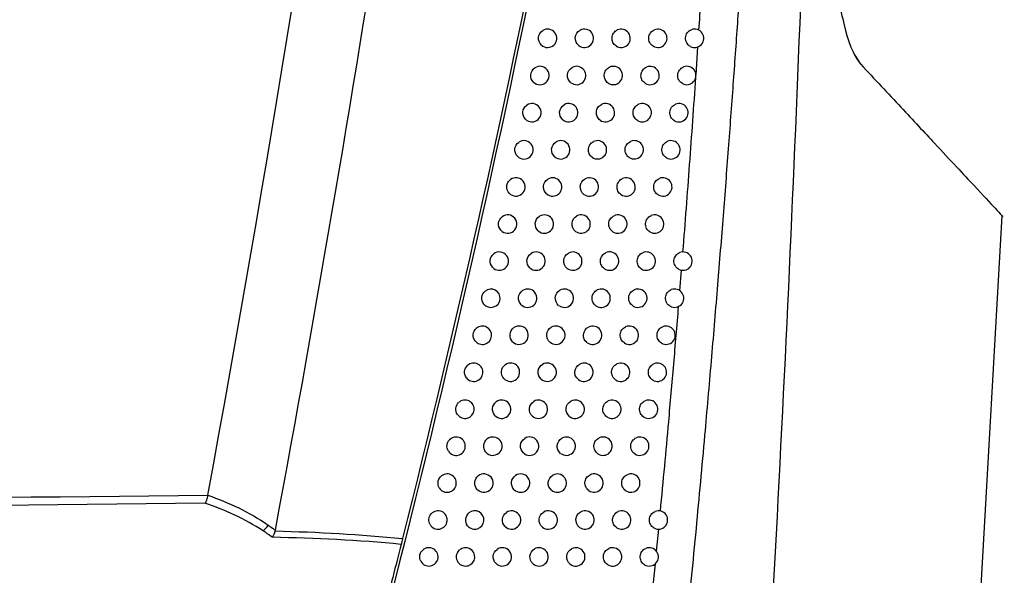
# Model space of a CAD drawing. Header units: millimetres. Extents: x 15358 to 16483, y 10132 to 11382.
# Tile 5 of 166: x 15799 to 15853, y 10624 to 10655. Entities that reach past the tile are written whole.
import ezdxf

# ---------------------------------------------------------------- set-up
doc = ezdxf.new("R2010")
doc.units = ezdxf.units.MM

msp = doc.modelspace()

# ---------------------------------------------------------------- linework, layer by layer
at = {"color": 7, "linetype": 'Continuous', "lineweight": 25}
for p, q in [((15836.286, 10651.68), (15836.389, 10653.212)), ((15845.255, 10652.276), (15844.956, 10652.756)), ((15850.427, 10599.882), (15852.96, 10644.003)), ((15835.409, 10639.936), (15835.499, 10641.051)), ((15834.139, 10625.745), (15834.256, 10626.948))]:
    msp.add_line(p, q, dxfattribs=at)
for centre, radius, start, end in [((15828.209, 10653.679), 0.5, 227.5222, 122.462), ((15830.209, 10653.679), 0.5, 232.5831, 118.0839), ((15832.209, 10653.679), 0.5, 236.5166, 114.8423), ((15834.209, 10653.679), 0.5, 239.7029, 112.3554), ((15836.209, 10653.679), 0.5, 242.3632, 110.4013), ((15827.786, 10651.653), 0.5, 226.4936, 123.317), ((15829.786, 10651.653), 0.5, 231.7439, 118.7422), ((15831.786, 10651.653), 0.5, 235.8021, 115.3702), ((15833.786, 10651.653), 0.5, 239.0768, 112.7904), ((15835.786, 10651.653), 0.5, 241.8031, 110.7663), ((15827.357, 10649.629), 0.5, 225.4198, 124.2181), ((15829.357, 10649.629), 0.5, 230.8741, 119.4317), ((15831.357, 10649.629), 0.5, 235.0647, 115.9212), ((15833.357, 10649.629), 0.5, 238.4327, 113.2431), ((15835.357, 10649.629), 0.5, 241.2283, 111.1457), ((15826.922, 10647.606), 0.5, 224.2971, 125.1692), ((15828.922, 10647.606), 0.5, 229.9715, 120.1545), ((15830.922, 10647.606), 0.5, 234.3033, 116.4964), ((15832.922, 10647.606), 0.5, 237.7699, 113.7146), ((15834.922, 10647.606), 0.5, 240.6383, 111.5401), ((15826.481, 10645.584), 0.5, 223.1211, 126.1748), ((15828.481, 10645.584), 0.5, 229.0339, 120.913), ((15830.481, 10645.584), 0.5, 233.5165, 117.0974), ((15832.481, 10645.584), 0.5, 237.0874, 114.2059), ((15834.481, 10645.584), 0.5, 240.0323, 111.9503), ((15826.034, 10643.563), 0.5, 221.8868, 127.2399), ((15828.034, 10643.563), 0.5, 228.059, 121.7096), ((15830.034, 10643.563), 0.5, 232.7028, 117.7257), ((15832.034, 10643.563), 0.5, 236.3842, 114.7179), ((15834.034, 10643.563), 0.5, 239.4096, 112.377), ((15825.581, 10641.544), 0.5, 220.5887, 128.3704), ((15827.581, 10641.544), 0.5, 227.0439, 122.5474), ((15829.581, 10641.544), 0.5, 231.8606, 118.383), ((15831.581, 10641.544), 0.5, 235.6593, 115.2519), ((15833.581, 10641.544), 0.5, 238.7696, 112.821), ((15835.581, 10641.544), 0.5, 241.3882, 110.8919), ((15825.122, 10639.526), 0.5, 219.2199, 129.5732), ((15827.122, 10639.526), 0.5, 225.9854, 123.4295), ((15829.122, 10639.526), 0.5, 230.9881, 119.0712), ((15831.122, 10639.526), 0.5, 234.9115, 115.8091), ((15833.122, 10639.526), 0.5, 238.1115, 113.2833), ((15835.122, 10639.526), 0.5, 240.7976, 111.2821), ((15824.658, 10637.509), 0.5, 217.7725, 130.8563), ((15826.658, 10637.509), 0.5, 224.8802, 124.3596), ((15828.658, 10637.509), 0.5, 230.0834, 119.7924), ((15830.658, 10637.509), 0.5, 234.1396, 116.3907), ((15832.658, 10637.509), 0.5, 237.4343, 113.7647), ((15834.658, 10637.509), 0.5, 240.1914, 111.6878), ((15824.187, 10635.494), 0.5, 216.2371, 132.2295), ((15826.187, 10635.494), 0.5, 223.7242, 125.3417), ((15828.187, 10635.494), 0.5, 229.1442, 120.5489), ((15830.187, 10635.494), 0.5, 233.3422, 116.9983), ((15832.187, 10635.494), 0.5, 236.7371, 114.2662), ((15834.187, 10635.494), 0.5, 239.5689, 112.1098), ((15823.71, 10633.48), 0.5, 214.6022, 133.7043), ((15825.71, 10633.48), 0.5, 222.5127, 126.3808), ((15827.71, 10633.48), 0.5, 228.1682, 121.3431), ((15829.71, 10633.48), 0.5, 232.5179, 117.6334), ((15831.71, 10633.48), 0.5, 236.019, 114.789), ((15833.71, 10633.48), 0.5, 238.9294, 112.5488), ((15823.227, 10631.468), 0.5, 212.8535, 135.2953), ((15825.227, 10631.468), 0.5, 221.2406, 127.4821), ((15827.227, 10631.468), 0.5, 227.1527, 122.1779), ((15829.227, 10631.468), 0.5, 231.6649, 118.2978), ((15831.227, 10631.468), 0.5, 235.2789, 115.3343), ((15833.227, 10631.468), 0.5, 238.2722, 113.0057), ((15822.738, 10629.457), 0.5, 210.973, 137.0207), ((15824.738, 10629.457), 0.5, 219.9017, 128.6519), ((15826.738, 10629.457), 0.5, 226.0945, 123.0566), ((15828.738, 10629.457), 0.5, 230.7816, 118.9934), ((15830.738, 10629.457), 0.5, 234.5155, 115.9032), ((15832.738, 10629.457), 0.5, 237.5964, 113.4814), ((15822.244, 10627.448), 0.5, 208.9375, 138.9039), ((15824.244, 10627.448), 0.5, 218.4887, 129.8977), ((15826.244, 10627.448), 0.5, 224.9903, 123.9825), ((15828.244, 10627.448), 0.5, 229.8658, 119.7223), ((15830.244, 10627.448), 0.5, 233.7276, 116.4971), ((15832.244, 10627.448), 0.5, 236.9011, 113.9768), ((15834.244, 10627.448), 0.5, 239.5806, 111.9639), ((15812.222, 10627.559), 0.856, 305.0546, 333.351), ((15821.743, 10625.44), 0.5, 206.716, 140.9762), ((15823.743, 10625.44), 0.5, 216.9931, 131.2283), ((15825.743, 10625.44), 0.5, 223.8362, 124.9599), ((15827.743, 10625.44), 0.5, 228.9154, 120.4867), ((15829.743, 10625.44), 0.5, 232.9137, 117.1176), ((15831.743, 10625.44), 0.5, 236.1853, 114.4931), ((15833.743, 10625.44), 0.5, 238.9387, 112.401)]:
    msp.add_arc(centre, radius, start, end, dxfattribs=at)
for points in [[(15809.708, 10628.805), (15816.207, 10664.021), (15821.123, 10699.529), (15824.437, 10735.187)], [(15813.387, 10626.886), (15815.664, 10639.148), (15817.754, 10651.443), (15819.65, 10663.768)], [(15828.367, 10661.776), (15825.874, 10649.091), (15823.027, 10636.461), (15819.833, 10623.925)], [(15828.126, 10661.34), (15825.819, 10649.645), (15823.214, 10638.012), (15820.311, 10626.439)], [(15707.034, 10627.626), (15741.258, 10628.048), (15775.483, 10628.437), (15809.708, 10628.805)], [(15809.708, 10628.805), (15809.707, 10628.801), (15809.706, 10628.797), (15809.706, 10628.794)], [(15809.552, 10628.357), (15775.379, 10627.982), (15741.206, 10627.584), (15707.034, 10627.155)], [(15812.714, 10626.858), (15811.722, 10627.508), (15810.654, 10627.991), (15809.552, 10628.357)], [(15813.378, 10626.85), (15813.336, 10626.718), (15813.278, 10626.595), (15813.219, 10626.506)], [(15813.387, 10626.886), (15813.385, 10626.874), (15813.382, 10626.862), (15813.378, 10626.85)], [(15813.378, 10626.85), (15815.698, 10626.796), (15818.013, 10626.672), (15820.311, 10626.439)], [(15820.231, 10626.123), (15817.906, 10626.345), (15815.565, 10626.46), (15813.219, 10626.506)], [(15820.311, 10626.439), (15820.282, 10626.324), (15820.253, 10626.212), (15820.231, 10626.123)]]:
    msp.add_open_spline(points, degree=3, dxfattribs=at)
for points, knots in [([(15843.587, 10662.011), (15843.597, 10661.449), (15843.641, 10660.004), (15843.821, 10657.314), (15844.294, 10654.164), (15844.879, 10652.698), (15845.237, 10652.29), (15845.255, 10652.27)], [0.90090696, 0.90090696, 0.90090696, 0.90090696, 0.91065995, 0.92628495, 0.94972245, 0.9770662, 0.97850299, 0.97850299, 0.97850299, 0.97850299]), ([(15838.944, 10660.62), (15838.878, 10659.592), (15838.742, 10657.488), (15838.521, 10654.261), (15838.282, 10650.894), (15838.022, 10647.387), (15837.74, 10643.744), (15837.436, 10639.966), (15837.107, 10636.057), (15836.726, 10631.713), (15836.28, 10626.874), (15835.758, 10621.479), (15835.177, 10615.776), (15834.536, 10609.772), (15834.069, 10605.671), (15833.83, 10603.572)], [0, 0, 0, 0, 0.0539585, 0.1104263, 0.1693731, 0.2307655, 0.294567, 0.3607381, 0.4292363, 0.500016, 0.5890884, 0.6837429, 0.7838656, 0.8893304, 1, 1, 1, 1]), ([(15836.449, 10654.118), (15836.519, 10655.196), (15836.659, 10657.35), (15836.788, 10659.505), (15836.853, 10660.582)], [0, 0, 0, 0, 0.5004859, 1, 1, 1, 1]), ([(15842.154, 10660.234), (15841.771, 10650.003), (15841.324, 10639.774), (15840.271, 10619.321), (15839.665, 10609.097), (15838.975, 10598.878)], [0, 0, 0, 0, 0.5, 0.5, 1, 1, 1, 1]), ([(15827.872, 10653.31), (15827.759, 10653.414), (15827.699, 10653.57), (15827.726, 10653.874), (15827.812, 10654.019), (15827.941, 10654.101)], [0, 0, 0, 0, 0.5, 0.5, 1, 1, 1, 1]), ([(15829.906, 10653.282), (15829.773, 10653.383), (15829.699, 10653.552), (15829.727, 10653.887), (15829.827, 10654.042), (15829.974, 10654.12)], [0, 0, 0, 0, 0.5, 0.5, 1, 1, 1, 1]), ([(15831.934, 10653.262), (15831.86, 10653.311), (15831.801, 10653.379), (15831.724, 10653.537), (15831.707, 10653.628), (15831.72, 10653.805), (15831.751, 10653.891), (15831.85, 10654.037), (15831.919, 10654.096), (15831.999, 10654.133)], [0, 0, 0, 0, 0.25, 0.25, 0.5, 0.5, 0.75, 0.75, 1, 1, 1, 1]), ([(15833.957, 10653.247), (15833.878, 10653.294), (15833.813, 10653.363), (15833.728, 10653.526), (15833.708, 10653.621), (15833.721, 10653.806), (15833.753, 10653.896), (15833.861, 10654.048), (15833.934, 10654.107), (15834.019, 10654.142)], [0, 0, 0, 0, 0.25, 0.25, 0.5, 0.5, 0.75, 0.75, 1, 1, 1, 1]), ([(15835.978, 10653.236), (15835.894, 10653.28), (15835.824, 10653.349), (15835.732, 10653.516), (15835.71, 10653.614), (15835.722, 10653.806), (15835.756, 10653.901), (15835.869, 10654.055), (15835.946, 10654.115), (15836.035, 10654.148)], [0, 0, 0, 0, 0.25, 0.25, 0.5, 0.5, 0.75, 0.75, 1, 1, 1, 1]), ([(15827.442, 10651.291), (15827.333, 10651.394), (15827.276, 10651.548), (15827.302, 10651.847), (15827.386, 10651.988), (15827.512, 10652.071)], [0, 0, 0, 0, 0.5, 0.5, 1, 1, 1, 1]), ([(15829.477, 10651.261), (15829.348, 10651.363), (15829.276, 10651.529), (15829.303, 10651.86), (15829.402, 10652.013), (15829.546, 10652.092)], [0, 0, 0, 0, 0.5, 0.5, 1, 1, 1, 1]), ([(15831.505, 10651.24), (15831.433, 10651.289), (15831.375, 10651.357), (15831.3, 10651.514), (15831.284, 10651.604), (15831.297, 10651.779), (15831.327, 10651.865), (15831.425, 10652.009), (15831.493, 10652.068), (15831.572, 10652.105)], [0, 0, 0, 0, 0.25, 0.25, 0.5, 0.5, 0.75, 0.75, 1, 1, 1, 1]), ([(15833.529, 10651.224), (15833.451, 10651.271), (15833.387, 10651.34), (15833.304, 10651.502), (15833.285, 10651.597), (15833.298, 10651.78), (15833.329, 10651.87), (15833.436, 10652.02), (15833.509, 10652.079), (15833.593, 10652.114)], [0, 0, 0, 0, 0.25, 0.25, 0.5, 0.5, 0.75, 0.75, 1, 1, 1, 1]), ([(15835.55, 10651.213), (15835.467, 10651.257), (15835.399, 10651.326), (15835.308, 10651.492), (15835.286, 10651.59), (15835.299, 10651.78), (15835.332, 10651.874), (15835.444, 10652.028), (15835.521, 10652.087), (15835.609, 10652.121)], [0, 0, 0, 0, 0.25, 0.25, 0.5, 0.5, 0.75, 0.75, 1, 1, 1, 1]), ([(15845.255, 10652.27), (15846.007, 10651.464), (15847.511, 10649.852), (15849.198, 10648.042), (15850.499, 10646.647), (15851.725, 10645.332), (15852.652, 10644.338), (15853.073, 10643.886), (15852.966, 10644.001), (15852.965, 10644.003)], [0, 0, 0, 0, 0.155698, 0.31118, 0.433505, 0.556233, 0.776604, 0.997899, 1, 1, 1, 1]), ([(15835.578, 10642.044), (15835.64, 10642.838), (15835.763, 10644.426), (15835.941, 10646.806), (15836.113, 10649.184), (15836.223, 10650.768), (15836.277, 10651.559)], [0, 0, 0, 0, 0.250542, 0.500721, 0.75054, 1, 1, 1, 1]), ([(15827.006, 10649.273), (15826.901, 10649.376), (15826.847, 10649.527), (15826.873, 10649.82), (15826.954, 10649.959), (15827.076, 10650.042)], [0, 0, 0, 0, 0.5, 0.5, 1, 1, 1, 1]), ([(15829.042, 10649.241), (15828.916, 10649.343), (15828.847, 10649.508), (15828.874, 10649.833), (15828.97, 10649.985), (15829.112, 10650.064)], [0, 0, 0, 0, 0.5, 0.5, 1, 1, 1, 1]), ([(15831.071, 10649.219), (15831, 10649.268), (15830.944, 10649.336), (15830.871, 10649.492), (15830.854, 10649.581), (15830.868, 10649.755), (15830.898, 10649.839), (15830.994, 10649.982), (15831.061, 10650.041), (15831.139, 10650.079)], [0, 0, 0, 0, 0.25, 0.25, 0.5, 0.5, 0.75, 0.75, 1, 1, 1, 1]), ([(15833.096, 10649.203), (15833.019, 10649.25), (15832.956, 10649.319), (15832.874, 10649.48), (15832.856, 10649.574), (15832.869, 10649.756), (15832.9, 10649.844), (15833.005, 10649.994), (15833.077, 10650.053), (15833.16, 10650.088)], [0, 0, 0, 0, 0.25, 0.25, 0.5, 0.5, 0.75, 0.75, 1, 1, 1, 1]), ([(15835.117, 10649.191), (15835.035, 10649.236), (15834.967, 10649.305), (15834.878, 10649.47), (15834.857, 10649.567), (15834.869, 10649.756), (15834.903, 10649.849), (15835.014, 10650.002), (15835.09, 10650.061), (15835.177, 10650.095)], [0, 0, 0, 0, 0.25, 0.25, 0.5, 0.5, 0.75, 0.75, 1, 1, 1, 1]), ([(15826.564, 10647.256), (15826.463, 10647.36), (15826.412, 10647.508), (15826.438, 10647.794), (15826.516, 10647.931), (15826.634, 10648.014)], [0, 0, 0, 0, 0.5, 0.5, 1, 1, 1, 1]), ([(15828.601, 10647.223), (15828.478, 10647.326), (15828.412, 10647.488), (15828.439, 10647.808), (15828.533, 10647.958), (15828.671, 10648.038)], [0, 0, 0, 0, 0.5, 0.5, 1, 1, 1, 1]), ([(15830.631, 10647.2), (15830.561, 10647.249), (15830.506, 10647.317), (15830.435, 10647.472), (15830.419, 10647.559), (15830.44, 10647.818), (15830.546, 10647.977), (15830.699, 10648.053)], [0, 0, 0, 0, 0.25, 0.25, 0.5, 0.5, 1, 1, 1, 1]), ([(15832.656, 10647.183), (15832.58, 10647.231), (15832.518, 10647.299), (15832.438, 10647.46), (15832.42, 10647.552), (15832.434, 10647.733), (15832.465, 10647.82), (15832.568, 10647.968), (15832.639, 10648.027), (15832.721, 10648.063)], [0, 0, 0, 0, 0.25, 0.25, 0.5, 0.5, 0.75, 0.75, 1, 1, 1, 1]), ([(15834.677, 10647.17), (15834.596, 10647.215), (15834.53, 10647.284), (15834.442, 10647.449), (15834.422, 10647.546), (15834.434, 10647.733), (15834.467, 10647.825), (15834.577, 10647.978), (15834.652, 10648.037), (15834.739, 10648.071)], [0, 0, 0, 0, 0.25, 0.25, 0.5, 0.5, 0.75, 0.75, 1, 1, 1, 1]), ([(15826.116, 10645.242), (15826.02, 10645.345), (15825.971, 10645.49), (15825.991, 10645.7), (15826.012, 10645.769), (15826.082, 10645.892), (15826.129, 10645.945), (15826.186, 10645.987)], [0, 0, 0, 0, 0.5, 0.5, 0.75, 0.75, 1, 1, 1, 1]), ([(15828.154, 10645.206), (15828.035, 10645.309), (15827.971, 10645.47), (15827.998, 10645.784), (15828.089, 10645.932), (15828.224, 10646.013)], [0, 0, 0, 0, 0.5, 0.5, 1, 1, 1, 1]), ([(15830.184, 10645.182), (15830.048, 10645.282), (15829.971, 10645.454), (15829.999, 10645.795), (15830.103, 10645.952), (15830.254, 10646.029)], [0, 0, 0, 0, 0.5, 0.5, 1, 1, 1, 1]), ([(15832.21, 10645.164), (15832.135, 10645.212), (15832.075, 10645.281), (15831.997, 10645.44), (15831.979, 10645.532), (15831.993, 10645.711), (15832.023, 10645.798), (15832.125, 10645.944), (15832.195, 10646.003), (15832.276, 10646.04)], [0, 0, 0, 0, 0.25, 0.25, 0.5, 0.5, 0.75, 0.75, 1, 1, 1, 1]), ([(15834.232, 10645.151), (15834.152, 10645.197), (15834.086, 10645.266), (15834, 10645.43), (15833.98, 10645.525), (15833.993, 10645.711), (15834.025, 10645.802), (15834.134, 10645.954), (15834.209, 10646.013), (15834.294, 10646.047)], [0, 0, 0, 0, 0.25, 0.25, 0.5, 0.5, 0.75, 0.75, 1, 1, 1, 1]), ([(15827.7, 10643.191), (15827.585, 10643.295), (15827.524, 10643.453), (15827.551, 10643.761), (15827.64, 10643.907), (15827.772, 10643.988)], [0, 0, 0, 0, 0.5, 0.5, 1, 1, 1, 1]), ([(15829.731, 10643.165), (15829.598, 10643.267), (15829.524, 10643.436), (15829.552, 10643.773), (15829.654, 10643.928), (15829.802, 10644.006)], [0, 0, 0, 0, 0.5, 0.5, 1, 1, 1, 1]), ([(15831.758, 10643.147), (15831.684, 10643.196), (15831.625, 10643.264), (15831.549, 10643.422), (15831.532, 10643.513), (15831.545, 10643.69), (15831.576, 10643.776), (15831.676, 10643.922), (15831.745, 10643.98), (15831.825, 10644.017)], [0, 0, 0, 0, 0.25, 0.25, 0.5, 0.5, 0.75, 0.75, 1, 1, 1, 1]), ([(15833.78, 10643.133), (15833.701, 10643.179), (15833.637, 10643.248), (15833.552, 10643.411), (15833.533, 10643.506), (15833.546, 10643.691), (15833.578, 10643.781), (15833.686, 10643.932), (15833.759, 10643.991), (15833.844, 10644.025)], [0, 0, 0, 0, 0.25, 0.25, 0.5, 0.5, 0.75, 0.75, 1, 1, 1, 1]), ([(15825.662, 10643.229), (15825.57, 10643.332), (15825.524, 10643.474), (15825.55, 10643.747), (15825.622, 10643.877), (15825.732, 10643.961)], [0, 0, 0, 0, 0.5, 0.5, 1, 1, 1, 1]), ([(15825.202, 10641.219), (15825.114, 10641.321), (15825.071, 10641.459), (15825.097, 10641.725), (15825.165, 10641.852), (15825.271, 10641.936)], [0, 0, 0, 0, 0.5, 0.5, 1, 1, 1, 1]), ([(15827.241, 10641.178), (15827.129, 10641.282), (15827.071, 10641.437), (15827.098, 10641.74), (15827.184, 10641.883), (15827.312, 10641.965)], [0, 0, 0, 0, 0.5, 0.5, 1, 1, 1, 1]), ([(15829.273, 10641.151), (15829.143, 10641.253), (15829.071, 10641.42), (15829.099, 10641.752), (15829.198, 10641.905), (15829.344, 10641.984)], [0, 0, 0, 0, 0.5, 0.5, 1, 1, 1, 1]), ([(15831.299, 10641.131), (15831.227, 10641.18), (15831.169, 10641.249), (15831.095, 10641.406), (15831.079, 10641.495), (15831.092, 10641.671), (15831.123, 10641.756), (15831.221, 10641.9), (15831.289, 10641.959), (15831.368, 10641.996)], [0, 0, 0, 0, 0.25, 0.25, 0.5, 0.5, 0.75, 0.75, 1, 1, 1, 1]), ([(15833.322, 10641.116), (15833.244, 10641.163), (15833.181, 10641.232), (15833.099, 10641.394), (15833.08, 10641.489), (15833.093, 10641.672), (15833.125, 10641.761), (15833.231, 10641.911), (15833.304, 10641.969), (15833.387, 10642.005)], [0, 0, 0, 0, 0.25, 0.25, 0.5, 0.5, 0.75, 0.75, 1, 1, 1, 1]), ([(15835.342, 10641.105), (15835.26, 10641.15), (15835.192, 10641.219), (15835.102, 10641.385), (15835.081, 10641.482), (15835.094, 10641.672), (15835.127, 10641.765), (15835.239, 10641.918), (15835.315, 10641.977), (15835.403, 10642.011)], [0, 0, 0, 0, 0.25, 0.25, 0.5, 0.5, 0.75, 0.75, 1, 1, 1, 1]), ([(15824.735, 10639.21), (15824.652, 10639.311), (15824.613, 10639.445), (15824.638, 10639.704), (15824.703, 10639.828), (15824.804, 10639.911)], [0, 0, 0, 0, 0.5, 0.5, 1, 1, 1, 1]), ([(15826.775, 10639.166), (15826.667, 10639.27), (15826.612, 10639.423), (15826.639, 10639.72), (15826.722, 10639.861), (15826.847, 10639.943)], [0, 0, 0, 0, 0.5, 0.5, 1, 1, 1, 1]), ([(15828.808, 10639.137), (15828.681, 10639.24), (15828.612, 10639.405), (15828.64, 10639.732), (15828.737, 10639.884), (15828.88, 10639.963)], [0, 0, 0, 0, 0.5, 0.5, 1, 1, 1, 1]), ([(15830.835, 10639.117), (15830.764, 10639.166), (15830.708, 10639.235), (15830.635, 10639.391), (15830.619, 10639.479), (15830.634, 10639.653), (15830.663, 10639.737), (15830.76, 10639.88), (15830.827, 10639.938), (15830.905, 10639.976)], [0, 0, 0, 0, 0.25, 0.25, 0.5, 0.5, 0.75, 0.75, 1, 1, 1, 1]), ([(15832.858, 10639.101), (15832.782, 10639.149), (15832.72, 10639.218), (15832.639, 10639.379), (15832.62, 10639.472), (15832.634, 10639.654), (15832.665, 10639.742), (15832.77, 10639.891), (15832.842, 10639.949), (15832.925, 10639.985)], [0, 0, 0, 0, 0.25, 0.25, 0.5, 0.5, 0.75, 0.75, 1, 1, 1, 1]), ([(15834.879, 10639.089), (15834.797, 10639.135), (15834.73, 10639.204), (15834.642, 10639.369), (15834.622, 10639.466), (15834.635, 10639.654), (15834.668, 10639.746), (15834.778, 10639.899), (15834.854, 10639.958), (15834.941, 10639.992)], [0, 0, 0, 0, 0.25, 0.25, 0.5, 0.5, 0.75, 0.75, 1, 1, 1, 1]), ([(15834.351, 10627.936), (15834.428, 10628.752), (15834.581, 10630.369), (15834.823, 10633.035), (15835.077, 10635.932), (15835.252, 10638.028), (15835.339, 10639.075)], [0, 0, 0, 0, 0.219935, 0.435683, 0.718114, 1, 1, 1, 1]), ([(15824.262, 10637.203), (15824.184, 10637.304), (15824.148, 10637.433), (15824.173, 10637.684), (15824.234, 10637.804), (15824.33, 10637.887)], [0, 0, 0, 0, 0.5, 0.5, 1, 1, 1, 1]), ([(15826.303, 10637.156), (15826.2, 10637.26), (15826.147, 10637.411), (15826.174, 10637.701), (15826.254, 10637.839), (15826.375, 10637.922)], [0, 0, 0, 0, 0.5, 0.5, 1, 1, 1, 1]), ([(15828.337, 10637.126), (15828.214, 10637.229), (15828.147, 10637.392), (15828.175, 10637.714), (15828.27, 10637.863), (15828.409, 10637.943)], [0, 0, 0, 0, 0.5, 0.5, 1, 1, 1, 1]), ([(15830.365, 10637.104), (15830.295, 10637.154), (15830.24, 10637.222), (15830.17, 10637.377), (15830.154, 10637.464), (15830.176, 10637.723), (15830.282, 10637.881), (15830.435, 10637.957)], [0, 0, 0, 0, 0.25, 0.25, 0.5, 0.5, 1, 1, 1, 1]), ([(15832.388, 10637.088), (15832.313, 10637.136), (15832.252, 10637.205), (15832.173, 10637.365), (15832.155, 10637.457), (15832.169, 10637.637), (15832.2, 10637.725), (15832.303, 10637.872), (15832.374, 10637.931), (15832.456, 10637.967)], [0, 0, 0, 0, 0.25, 0.25, 0.5, 0.5, 0.75, 0.75, 1, 1, 1, 1]), ([(15834.409, 10637.075), (15834.329, 10637.122), (15834.263, 10637.191), (15834.176, 10637.355), (15834.156, 10637.451), (15834.17, 10637.637), (15834.202, 10637.729), (15834.312, 10637.881), (15834.387, 10637.94), (15834.473, 10637.974)], [0, 0, 0, 0, 0.25, 0.25, 0.5, 0.5, 0.75, 0.75, 1, 1, 1, 1]), ([(15827.86, 10635.116), (15827.74, 10635.219), (15827.676, 10635.381), (15827.704, 10635.696), (15827.796, 10635.844), (15827.933, 10635.925)], [0, 0, 0, 0, 0.5, 0.5, 1, 1, 1, 1]), ([(15829.888, 10635.093), (15829.753, 10635.194), (15829.676, 10635.366), (15829.705, 10635.707), (15829.809, 10635.863), (15829.96, 10635.94)], [0, 0, 0, 0, 0.5, 0.5, 1, 1, 1, 1]), ([(15831.912, 10635.076), (15831.838, 10635.125), (15831.779, 10635.193), (15831.701, 10635.353), (15831.684, 10635.444), (15831.698, 10635.622), (15831.729, 10635.709), (15831.83, 10635.855), (15831.9, 10635.914), (15831.981, 10635.95)], [0, 0, 0, 0, 0.25, 0.25, 0.5, 0.5, 0.75, 0.75, 1, 1, 1, 1]), ([(15833.933, 10635.063), (15833.854, 10635.11), (15833.789, 10635.179), (15833.705, 10635.342), (15833.685, 10635.437), (15833.699, 10635.622), (15833.731, 10635.713), (15833.839, 10635.864), (15833.913, 10635.923), (15833.999, 10635.957)], [0, 0, 0, 0, 0.25, 0.25, 0.5, 0.5, 0.75, 0.75, 1, 1, 1, 1]), ([(15823.783, 10635.199), (15823.711, 10635.298), (15823.677, 10635.423), (15823.702, 10635.666), (15823.76, 10635.782), (15823.851, 10635.864)], [0, 0, 0, 0, 0.5, 0.5, 1, 1, 1, 1]), ([(15825.825, 10635.149), (15825.726, 10635.252), (15825.676, 10635.4), (15825.703, 10635.684), (15825.78, 10635.819), (15825.897, 10635.902)], [0, 0, 0, 0, 0.5, 0.5, 1, 1, 1, 1]), ([(15823.298, 10633.196), (15823.231, 10633.294), (15823.201, 10633.414), (15823.225, 10633.649), (15823.279, 10633.76), (15823.364, 10633.842)], [0, 0, 0, 0, 0.5, 0.5, 1, 1, 1, 1]), ([(15825.341, 10633.142), (15825.246, 10633.246), (15825.199, 10633.39), (15825.226, 10633.667), (15825.3, 10633.8), (15825.413, 10633.883)], [0, 0, 0, 0, 0.5, 0.5, 1, 1, 1, 1]), ([(15827.376, 10633.108), (15827.26, 10633.212), (15827.199, 10633.371), (15827.227, 10633.68), (15827.317, 10633.826), (15827.45, 10633.907)], [0, 0, 0, 0, 0.5, 0.5, 1, 1, 1, 1]), ([(15829.406, 10633.084), (15829.273, 10633.185), (15829.199, 10633.355), (15829.228, 10633.692), (15829.33, 10633.846), (15829.478, 10633.923)], [0, 0, 0, 0, 0.5, 0.5, 1, 1, 1, 1]), ([(15831.43, 10633.066), (15831.358, 10633.115), (15831.299, 10633.183), (15831.224, 10633.342), (15831.207, 10633.432), (15831.221, 10633.608), (15831.252, 10633.694), (15831.352, 10633.839), (15831.421, 10633.897), (15831.5, 10633.934)], [0, 0, 0, 0, 0.25, 0.25, 0.5, 0.5, 0.75, 0.75, 1, 1, 1, 1]), ([(15833.452, 10633.052), (15833.374, 10633.099), (15833.31, 10633.168), (15833.227, 10633.331), (15833.208, 10633.425), (15833.222, 10633.609), (15833.254, 10633.698), (15833.361, 10633.848), (15833.434, 10633.907), (15833.518, 10633.942)], [0, 0, 0, 0, 0.25, 0.25, 0.5, 0.5, 0.75, 0.75, 1, 1, 1, 1]), ([(15822.807, 10631.197), (15822.745, 10631.292), (15822.718, 10631.406), (15822.742, 10631.633), (15822.792, 10631.739), (15822.872, 10631.82)], [0, 0, 0, 0, 0.5, 0.5, 1, 1, 1, 1]), ([(15824.851, 10631.138), (15824.761, 10631.241), (15824.717, 10631.382), (15824.743, 10631.652), (15824.814, 10631.781), (15824.923, 10631.865)], [0, 0, 0, 0, 0.5, 0.5, 1, 1, 1, 1]), ([(15826.887, 10631.101), (15826.775, 10631.205), (15826.716, 10631.362), (15826.744, 10631.666), (15826.831, 10631.81), (15826.961, 10631.891)], [0, 0, 0, 0, 0.5, 0.5, 1, 1, 1, 1]), ([(15828.917, 10631.076), (15828.788, 10631.178), (15828.716, 10631.346), (15828.745, 10631.677), (15828.845, 10631.83), (15828.99, 10631.908)], [0, 0, 0, 0, 0.5, 0.5, 1, 1, 1, 1]), ([(15830.942, 10631.057), (15830.871, 10631.107), (15830.814, 10631.175), (15830.74, 10631.332), (15830.724, 10631.421), (15830.738, 10631.596), (15830.769, 10631.681), (15830.867, 10631.824), (15830.935, 10631.883), (15831.013, 10631.92)], [0, 0, 0, 0, 0.25, 0.25, 0.5, 0.5, 0.75, 0.75, 1, 1, 1, 1]), ([(15832.964, 10631.043), (15832.887, 10631.09), (15832.825, 10631.159), (15832.744, 10631.321), (15832.725, 10631.415), (15832.739, 10631.597), (15832.771, 10631.685), (15832.876, 10631.834), (15832.948, 10631.893), (15833.032, 10631.928)], [0, 0, 0, 0, 0.25, 0.25, 0.5, 0.5, 0.75, 0.75, 1, 1, 1, 1]), ([(15822.31, 10629.2), (15822.254, 10629.293), (15822.23, 10629.401), (15822.253, 10629.617), (15822.299, 10629.719), (15822.373, 10629.798)], [0, 0, 0, 0, 0.5, 0.5, 1, 1, 1, 1]), ([(15824.355, 10629.136), (15824.269, 10629.239), (15824.228, 10629.375), (15824.255, 10629.638), (15824.322, 10629.764), (15824.426, 10629.848)], [0, 0, 0, 0, 0.5, 0.5, 1, 1, 1, 1]), ([(15826.392, 10629.097), (15826.283, 10629.201), (15826.228, 10629.355), (15826.256, 10629.653), (15826.34, 10629.794), (15826.466, 10629.876)], [0, 0, 0, 0, 0.5, 0.5, 1, 1, 1, 1]), ([(15828.422, 10629.07), (15828.296, 10629.173), (15828.227, 10629.338), (15828.256, 10629.664), (15828.354, 10629.816), (15828.496, 10629.894)], [0, 0, 0, 0, 0.5, 0.5, 1, 1, 1, 1]), ([(15830.448, 10629.05), (15830.378, 10629.1), (15830.322, 10629.168), (15830.251, 10629.324), (15830.235, 10629.412), (15830.25, 10629.585), (15830.28, 10629.669), (15830.376, 10629.811), (15830.443, 10629.869), (15830.52, 10629.907)], [0, 0, 0, 0, 0.25, 0.25, 0.5, 0.5, 0.75, 0.75, 1, 1, 1, 1]), ([(15832.471, 10629.035), (15832.395, 10629.083), (15832.333, 10629.152), (15832.254, 10629.313), (15832.236, 10629.405), (15832.25, 10629.586), (15832.282, 10629.674), (15832.385, 10629.821), (15832.457, 10629.88), (15832.539, 10629.916)], [0, 0, 0, 0, 0.25, 0.25, 0.5, 0.5, 0.75, 0.75, 1, 1, 1, 1]), ([(15809.706, 10628.794), (15809.692, 10628.7), (15809.669, 10628.61), (15809.616, 10628.459), (15809.584, 10628.397), (15809.552, 10628.357)], [0, 0, 0, 0, 0.5, 0.5, 1, 1, 1, 1]), ([(15809.706, 10628.794), (15810.28, 10628.598), (15810.843, 10628.37), (15811.942, 10627.834), (15812.476, 10627.528), (15812.988, 10627.175)], [0, 0, 0, 0, 0.5, 0.5, 1, 1, 1, 1]), ([(15829.948, 10627.044), (15829.811, 10627.145), (15829.733, 10627.319), (15829.755, 10627.576), (15829.785, 10627.659), (15829.879, 10627.8), (15829.944, 10627.857), (15830.021, 10627.895)], [0, 0, 0, 0, 0.5, 0.5, 0.75, 0.75, 1, 1, 1, 1]), ([(15831.971, 10627.029), (15831.896, 10627.077), (15831.836, 10627.146), (15831.759, 10627.306), (15831.741, 10627.398), (15831.755, 10627.576), (15831.787, 10627.663), (15831.889, 10627.81), (15831.959, 10627.868), (15832.041, 10627.904)], [0, 0, 0, 0, 0.25, 0.25, 0.5, 0.5, 0.75, 0.75, 1, 1, 1, 1]), ([(15833.991, 10627.016), (15833.911, 10627.063), (15833.846, 10627.132), (15833.762, 10627.296), (15833.742, 10627.391), (15833.756, 10627.577), (15833.788, 10627.667), (15833.897, 10627.818), (15833.971, 10627.877), (15834.057, 10627.911)], [0, 0, 0, 0, 0.25, 0.25, 0.5, 0.5, 0.75, 0.75, 1, 1, 1, 1]), ([(15821.806, 10627.206), (15821.757, 10627.295), (15821.736, 10627.399), (15821.757, 10627.601), (15821.8, 10627.699), (15821.867, 10627.776)], [0, 0, 0, 0, 0.5, 0.5, 1, 1, 1, 1]), ([(15823.852, 10627.136), (15823.772, 10627.238), (15823.734, 10627.37), (15823.76, 10627.626), (15823.824, 10627.748), (15823.923, 10627.831)], [0, 0, 0, 0, 0.5, 0.5, 1, 1, 1, 1]), ([(15825.89, 10627.094), (15825.786, 10627.198), (15825.733, 10627.349), (15825.761, 10627.641), (15825.842, 10627.78), (15825.964, 10627.862)], [0, 0, 0, 0, 0.5, 0.5, 1, 1, 1, 1]), ([(15827.922, 10627.065), (15827.799, 10627.169), (15827.733, 10627.332), (15827.762, 10627.653), (15827.857, 10627.802), (15827.996, 10627.882)], [0, 0, 0, 0, 0.5, 0.5, 1, 1, 1, 1]), ([(15813.219, 10626.506), (15813.129, 10626.573), (15813.039, 10626.638), (15812.947, 10626.701), (15812.87, 10626.755), (15812.792, 10626.807), (15812.714, 10626.858)], [0, 0, 0, 0, 0.0003918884, 0.0003918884, 0.0003918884, 0.000721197, 0.000721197, 0.000721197, 0.000721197]), ([(15812.988, 10627.175), (15813.066, 10627.121), (15813.143, 10627.066), (15813.22, 10627.01), (15813.276, 10626.969), (15813.332, 10626.928), (15813.387, 10626.886)], [0, 0, 0, 0, 0.0003377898, 0.0003377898, 0.0003377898, 0.0005829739, 0.0005829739, 0.0005829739, 0.0005829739]), ([(15820.231, 10626.123), (15820.091, 10625.567), (15819.94, 10624.967), (15819.695, 10624.004), (15819.61, 10623.671), (15819.438, 10622.997), (15819.35, 10622.656), (15819.261, 10622.309)], [0, 0, 0, 0, 0.5, 0.5, 0.75, 0.75, 1, 1, 1, 1]), ([(15821.297, 10625.215), (15821.253, 10625.301), (15821.236, 10625.398), (15821.256, 10625.588), (15821.294, 10625.68), (15821.355, 10625.754)], [0, 0, 0, 0, 0.5, 0.5, 1, 1, 1, 1]), ([(15823.344, 10625.139), (15823.268, 10625.239), (15823.233, 10625.367), (15823.259, 10625.615), (15823.319, 10625.733), (15823.414, 10625.816)], [0, 0, 0, 0, 0.5, 0.5, 1, 1, 1, 1]), ([(15825.383, 10625.093), (15825.283, 10625.197), (15825.232, 10625.345), (15825.26, 10625.631), (15825.338, 10625.767), (15825.457, 10625.849)], [0, 0, 0, 0, 0.5, 0.5, 1, 1, 1, 1]), ([(15827.415, 10625.063), (15827.296, 10625.166), (15827.232, 10625.328), (15827.261, 10625.643), (15827.353, 10625.79), (15827.49, 10625.87)], [0, 0, 0, 0, 0.5, 0.5, 1, 1, 1, 1]), ([(15829.442, 10625.041), (15829.307, 10625.142), (15829.232, 10625.313), (15829.262, 10625.653), (15829.365, 10625.808), (15829.515, 10625.885)], [0, 0, 0, 0, 0.5, 0.5, 1, 1, 1, 1]), ([(15831.465, 10625.024), (15831.392, 10625.073), (15831.333, 10625.142), (15831.257, 10625.301), (15831.24, 10625.391), (15831.255, 10625.568), (15831.286, 10625.655), (15831.386, 10625.8), (15831.456, 10625.858), (15831.536, 10625.895)], [0, 0, 0, 0, 0.25, 0.25, 0.5, 0.5, 0.75, 0.75, 1, 1, 1, 1]), ([(15833.485, 10625.011), (15833.407, 10625.058), (15833.343, 10625.128), (15833.26, 10625.29), (15833.241, 10625.385), (15833.255, 10625.569), (15833.287, 10625.658), (15833.395, 10625.809), (15833.468, 10625.867), (15833.553, 10625.902)], [0, 0, 0, 0, 0.25, 0.25, 0.5, 0.5, 0.75, 0.75, 1, 1, 1, 1]), ([(15832.892, 10613.84), (15832.998, 10614.801), (15833.209, 10616.706), (15833.51, 10619.539), (15833.799, 10622.318), (15833.981, 10624.154), (15834.072, 10625.063)], [0, 0, 0, 0, 0.25714, 0.5095182, 0.7571373, 1, 1, 1, 1])]:
    msp.add_open_spline(points, degree=3, knots=knots, dxfattribs=at)

doc.saveas('drawing.dxf')
